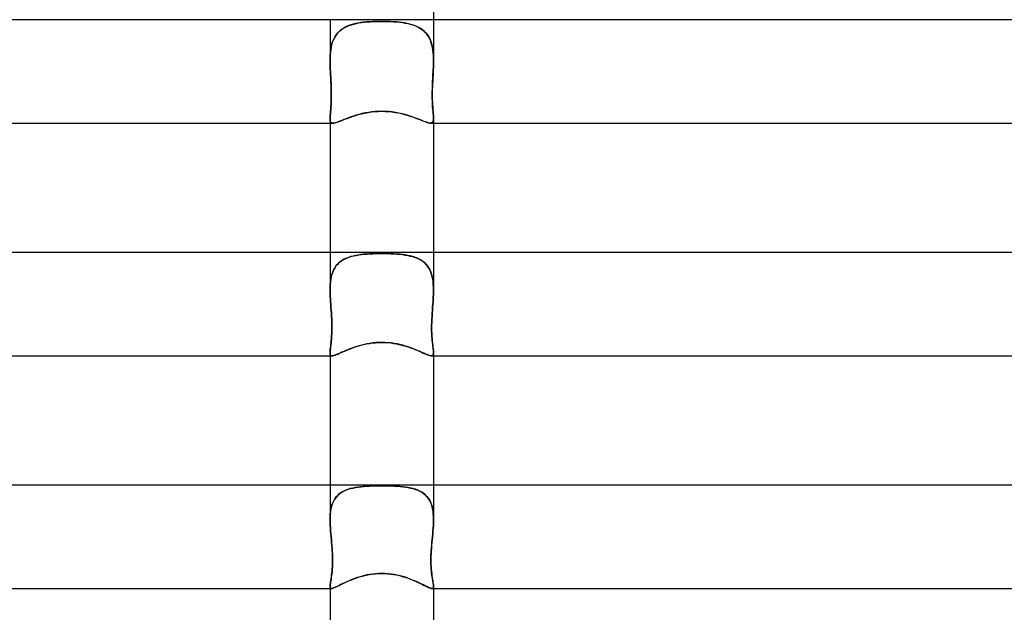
# Model space of a CAD drawing. Header units: millimetres. Extents: x -247 to 247, y -2 to 180.
# Tile 41 of 58: x -14 to 24, y 134 to 157. Entities that reach past the tile are written whole.
import ezdxf

# ---------------------------------------------------------------- set-up
doc = ezdxf.new("R2010")
doc.units = ezdxf.units.MM
doc.layers.add('HIDDEN', color=7, linetype='Continuous')
doc.layers.add('THICK', color=7, linetype='Continuous')

msp = doc.modelspace()

# ---------------------------------------------------------------- linework, layer by layer
at = {"layer": 'HIDDEN'}
for p, q in [((-2, 157), (-2, 155.409)), ((-1.079, 156.832), (-0.983, 156.854)), ((-0.907, 156.869), (-1.006, 156.849)), ((-0.983, 156.854), (-0.882, 156.873)), ((-0.806, 156.885), (-0.907, 156.869)), ((-0.882, 156.873), (-0.779, 156.889)), ((-0.701, 156.899), (-0.806, 156.885)), ((-0.779, 156.889), (-0.673, 156.902)), ((-0.592, 156.911), (-0.701, 156.899)), ((-0.673, 156.902), (-0.565, 156.913)), ((-0.48, 156.92), (-0.592, 156.911)), ((-0.565, 156.913), (-0.454, 156.921)), ((-0.364, 156.927), (-0.48, 156.92)), ((-0.454, 156.921), (-0.342, 156.928)), ((-0.246, 156.932), (-0.364, 156.927)), ((-0.342, 156.928), (-0.229, 156.932)), ((-0.124, 156.934), (-0.246, 156.932)), ((-0.229, 156.932), (-0.115, 156.934)), ((0, 156.935), (-0.124, 156.934)), ((-0.115, 156.934), (0, 156.935)), ((0.115, 156.934), (0, 156.935)), ((0, 156.935), (0.124, 156.934)), ((0.229, 156.932), (0.115, 156.934)), ((0.124, 156.934), (0.246, 156.932)), ((0.342, 156.928), (0.229, 156.932)), ((0.246, 156.932), (0.364, 156.927)), ((0.454, 156.921), (0.342, 156.928)), ((0.364, 156.927), (0.48, 156.92)), ((0.565, 156.913), (0.454, 156.921)), ((0.48, 156.92), (0.592, 156.911)), ((0.673, 156.902), (0.565, 156.913)), ((0.592, 156.911), (0.701, 156.899)), ((0.779, 156.889), (0.673, 156.902)), ((0.701, 156.899), (0.806, 156.885)), ((0.882, 156.873), (0.779, 156.889)), ((0.806, 156.885), (0.907, 156.869)), ((0.983, 156.854), (0.882, 156.873)), ((0.907, 156.869), (1.006, 156.849)), ((1.079, 156.832), (0.983, 156.854)), ((2, 157), (2, 155.409)), ((-1.755, 156.425), (-1.701, 156.491)), ((-1.702, 156.49), (-1.755, 156.425)), ((-1.643, 156.549), (-1.702, 156.49)), ((-1.701, 156.491), (-1.641, 156.552)), ((-1.58, 156.603), (-1.643, 156.549)), ((-1.641, 156.552), (-1.575, 156.607)), ((-1.511, 156.652), (-1.58, 156.603)), ((-1.575, 156.607), (-1.504, 156.656)), ((-1.438, 156.696), (-1.511, 156.652)), ((-1.504, 156.656), (-1.428, 156.701)), ((-1.36, 156.735), (-1.438, 156.696)), ((-1.428, 156.701), (-1.347, 156.74)), ((-1.277, 156.769), (-1.36, 156.735)), ((-1.347, 156.74), (-1.262, 156.775)), ((-1.191, 156.8), (-1.277, 156.769)), ((-1.262, 156.775), (-1.173, 156.805)), ((-1.1, 156.826), (-1.191, 156.8)), ((-1.173, 156.805), (-1.079, 156.832)), ((-1.006, 156.849), (-1.1, 156.826)), ((1.006, 156.849), (1.1, 156.826)), ((1.173, 156.805), (1.079, 156.832)), ((1.1, 156.826), (1.191, 156.8)), ((1.262, 156.775), (1.173, 156.805)), ((1.191, 156.8), (1.277, 156.769)), ((1.347, 156.74), (1.262, 156.775)), ((1.277, 156.769), (1.36, 156.735)), ((1.428, 156.701), (1.347, 156.74)), ((1.36, 156.735), (1.438, 156.696)), ((1.504, 156.656), (1.428, 156.701)), ((1.438, 156.696), (1.511, 156.652)), ((1.575, 156.607), (1.504, 156.656)), ((1.511, 156.652), (1.58, 156.603)), ((1.641, 156.552), (1.575, 156.607)), ((1.58, 156.603), (1.643, 156.549)), ((1.701, 156.491), (1.641, 156.552)), ((1.643, 156.549), (1.702, 156.49)), ((1.755, 156.425), (1.701, 156.491)), ((1.702, 156.49), (1.755, 156.425)), ((-1.913, 156.112), (-1.939, 156.022)), ((-1.939, 156.018), (-1.914, 156.109)), ((-1.914, 156.109), (-1.882, 156.196)), ((-1.882, 156.198), (-1.913, 156.112)), ((-1.845, 156.279), (-1.882, 156.198)), ((-1.882, 156.196), (-1.846, 156.277)), ((-1.846, 156.277), (-1.803, 156.354)), ((-1.803, 156.354), (-1.845, 156.279)), ((-1.803, 156.354), (-1.755, 156.425)), ((-1.755, 156.425), (-1.803, 156.354)), ((1.803, 156.354), (1.755, 156.425)), ((1.755, 156.425), (1.803, 156.354)), ((1.846, 156.277), (1.803, 156.354)), ((1.803, 156.354), (1.845, 156.279)), ((1.845, 156.279), (1.882, 156.198)), ((1.882, 156.196), (1.846, 156.277)), ((1.882, 156.198), (1.913, 156.112)), ((1.914, 156.109), (1.882, 156.196)), ((1.913, 156.112), (1.939, 156.022)), ((1.939, 156.018), (1.914, 156.109)), ((-1.995, 155.62), (-1.987, 155.724)), ((-1.987, 155.727), (-1.994, 155.623)), ((-1.975, 155.829), (-1.987, 155.727)), ((-1.987, 155.724), (-1.976, 155.825)), ((-1.976, 155.825), (-1.96, 155.923)), ((-1.959, 155.927), (-1.975, 155.829)), ((-1.96, 155.923), (-1.939, 156.018)), ((-1.939, 156.022), (-1.959, 155.927)), ((1.939, 156.022), (1.959, 155.927)), ((1.96, 155.923), (1.939, 156.018)), ((1.959, 155.927), (1.975, 155.829)), ((1.976, 155.825), (1.96, 155.923)), ((1.975, 155.829), (1.987, 155.727)), ((1.987, 155.724), (1.976, 155.825)), ((1.987, 155.727), (1.994, 155.623)), ((1.995, 155.62), (1.987, 155.724)), ((-1.999, 155.516), (-2, 155.408)), ((-2, 155.408), (-1.999, 155.515)), ((-2, 155.341), (-2, 155.408)), ((-2, 155.408), (-2, 155.341)), ((-1.998, 155.273), (-2, 155.341)), ((-2, 155.341), (-1.998, 155.274)), ((-1.994, 155.623), (-1.999, 155.516)), ((-1.999, 155.515), (-1.995, 155.62)), ((1.994, 155.623), (1.999, 155.516)), ((1.999, 155.515), (1.995, 155.62)), ((1.998, 155.273), (2, 155.341)), ((2, 155.341), (1.998, 155.274)), ((1.999, 155.516), (2, 155.408)), ((2, 155.408), (1.999, 155.515)), ((2, 155.341), (2, 155.408)), ((2, 155.408), (2, 155.341)), ((-1.998, 155.274), (-1.996, 155.206)), ((-1.996, 155.205), (-1.998, 155.273)), ((-1.996, 155.206), (-1.994, 155.137)), ((-1.994, 155.137), (-1.996, 155.205)), ((-1.991, 155.069), (-1.994, 155.137)), ((-1.994, 155.137), (-1.991, 155.069)), ((-1.987, 155), (-1.991, 155.069)), ((-1.991, 155.069), (-1.987, 155)), ((-1.98, 154.869), (-1.987, 155)), ((-1.987, 155), (-1.981, 154.882)), ((1.98, 154.869), (1.987, 155)), ((1.987, 155), (1.981, 154.882)), ((1.987, 155), (1.991, 155.069)), ((1.991, 155.069), (1.987, 155)), ((1.991, 155.069), (1.994, 155.137)), ((1.994, 155.137), (1.991, 155.069)), ((1.996, 155.206), (1.994, 155.137)), ((1.994, 155.137), (1.996, 155.205)), ((1.998, 155.274), (1.996, 155.206)), ((1.996, 155.205), (1.998, 155.273)), ((-1.981, 154.882), (-1.974, 154.763)), ((-1.973, 154.738), (-1.98, 154.869)), ((-1.974, 154.763), (-1.968, 154.643)), ((-1.966, 154.606), (-1.973, 154.738)), ((-1.968, 154.643), (-1.962, 154.522)), ((-1.96, 154.473), (-1.966, 154.606)), ((1.96, 154.473), (1.966, 154.606)), ((1.968, 154.643), (1.962, 154.522)), ((1.966, 154.606), (1.973, 154.738)), ((1.974, 154.763), (1.968, 154.643)), ((1.973, 154.738), (1.98, 154.869)), ((1.981, 154.882), (1.974, 154.763)), ((-1.962, 154.522), (-1.957, 154.4)), ((-1.955, 154.342), (-1.96, 154.473)), ((-1.957, 154.4), (-1.953, 154.279)), ((-1.952, 154.212), (-1.955, 154.342)), ((-1.953, 154.279), (-1.951, 154.159)), ((-1.951, 154.086), (-1.952, 154.212)), ((1.953, 154.279), (1.951, 154.159)), ((1.951, 154.086), (1.952, 154.212)), ((1.952, 154.212), (1.955, 154.342)), ((1.957, 154.4), (1.953, 154.279)), ((1.955, 154.342), (1.96, 154.473)), ((1.962, 154.522), (1.957, 154.4)), ((-1.956, 153.82), (-1.961, 153.716)), ((-1.96, 153.74), (-1.955, 153.85)), ((-1.953, 153.928), (-1.956, 153.82)), ((-1.955, 153.85), (-1.952, 153.965)), ((-1.951, 154.041), (-1.953, 153.928)), ((-1.952, 153.965), (-1.951, 154.086)), ((-1.951, 154.159), (-1.951, 154.041)), ((1.951, 154.159), (1.951, 154.041)), ((1.952, 153.965), (1.951, 154.086)), ((1.951, 154.041), (1.953, 153.928)), ((1.955, 153.85), (1.952, 153.965)), ((1.953, 153.928), (1.956, 153.82)), ((1.96, 153.74), (1.955, 153.85)), ((1.956, 153.82), (1.961, 153.716)), ((-1.982, 153.441), (-1.989, 153.363)), ((-1.988, 153.368), (-1.981, 153.449)), ((-1.975, 153.526), (-1.982, 153.441)), ((-1.981, 153.449), (-1.974, 153.538)), ((-1.968, 153.618), (-1.975, 153.526)), ((-1.974, 153.538), (-1.966, 153.635)), ((-1.961, 153.716), (-1.968, 153.618)), ((-1.966, 153.635), (-1.96, 153.74)), ((-0.531, 153.413), (-0.401, 153.432)), ((-0.401, 153.432), (-0.268, 153.446)), ((-0.268, 153.446), (-0.134, 153.455)), ((-0.134, 153.455), (0, 153.458)), ((0, 153.458), (0.13, 153.455)), ((0.13, 153.455), (0.261, 153.447)), ((0.261, 153.447), (0.39, 153.433)), ((0.39, 153.433), (0.517, 153.415)), ((1.966, 153.635), (1.96, 153.74)), ((1.961, 153.716), (1.968, 153.618)), ((1.974, 153.538), (1.966, 153.635)), ((1.968, 153.618), (1.975, 153.526)), ((1.981, 153.449), (1.974, 153.538)), ((1.975, 153.526), (1.982, 153.441)), ((1.988, 153.368), (1.981, 153.449)), ((1.982, 153.441), (1.989, 153.363)), ((-2, 153.174), (-1.998, 153.23)), ((-1.999, 153.229), (-2, 153.173)), ((-1.998, 153.12), (-2, 153.174)), ((-2, 153.173), (-1.998, 153.12)), ((-2, 153.173), (-2, 153)), ((-1.995, 153.292), (-1.999, 153.229)), ((-1.998, 153.23), (-1.994, 153.295)), ((-1.991, 153.077), (-1.998, 153.12)), ((-1.998, 153.12), (-1.991, 153.077)), ((-1.989, 153.363), (-1.995, 153.292)), ((-1.994, 153.295), (-1.988, 153.368)), ((-1.977, 153.043), (-1.991, 153.077)), ((-1.991, 153.077), (-1.978, 153.043)), ((-1.978, 153.043), (-1.957, 153.019)), ((-1.957, 153.019), (-1.977, 153.043)), ((-1.743, 153.032), (-1.678, 153.055)), ((-1.678, 153.055), (-1.605, 153.082)), ((-1.605, 153.082), (-1.524, 153.114)), ((-1.524, 153.114), (-1.435, 153.149)), ((-1.435, 153.149), (-1.34, 153.185)), ((-1.34, 153.185), (-1.239, 153.222)), ((-1.239, 153.222), (-1.133, 153.259)), ((-1.133, 153.259), (-1.02, 153.295)), ((-1.02, 153.295), (-0.904, 153.329)), ((-0.904, 153.329), (-0.783, 153.361)), ((-0.783, 153.361), (-0.659, 153.389)), ((-0.659, 153.389), (-0.531, 153.413)), ((0.517, 153.415), (0.641, 153.392)), ((0.641, 153.392), (0.761, 153.366)), ((0.761, 153.366), (0.876, 153.337)), ((0.876, 153.337), (0.987, 153.305)), ((0.987, 153.305), (1.093, 153.272)), ((1.093, 153.272), (1.194, 153.238)), ((1.194, 153.238), (1.291, 153.203)), ((1.291, 153.203), (1.382, 153.169)), ((1.382, 153.169), (1.468, 153.135)), ((1.468, 153.135), (1.549, 153.104)), ((1.549, 153.104), (1.624, 153.075)), ((1.624, 153.075), (1.691, 153.05)), ((1.691, 153.05), (1.752, 153.029)), ((1.957, 153.019), (1.977, 153.043)), ((1.978, 153.043), (1.957, 153.019)), ((1.977, 153.043), (1.991, 153.077)), ((1.991, 153.077), (1.978, 153.043)), ((1.994, 153.295), (1.988, 153.368)), ((1.989, 153.363), (1.995, 153.292)), ((1.991, 153.077), (1.998, 153.12)), ((1.998, 153.12), (1.991, 153.077)), ((1.998, 153.23), (1.994, 153.295)), ((1.995, 153.292), (1.999, 153.229)), ((2, 153.174), (1.998, 153.23)), ((1.998, 153.12), (2, 153.174)), ((2, 153.173), (1.998, 153.12)), ((1.999, 153.229), (2, 153.173)), ((2, 153.173), (2, 153)), ((-1.929, 153.005), (-1.957, 153.019)), ((-1.957, 153.019), (-1.929, 153.005)), ((-1.892, 153), (-1.929, 153.005)), ((-1.929, 153.005), (-1.893, 153)), ((-1.893, 153), (-1.851, 153.004)), ((-1.851, 153.004), (-1.801, 153.015)), ((-1.801, 153.015), (-1.743, 153.032)), ((1.752, 153.029), (1.806, 153.013)), ((1.806, 153.013), (1.852, 153.003)), ((1.852, 153.003), (1.892, 153)), ((1.892, 153), (1.929, 153.005)), ((1.929, 153.005), (1.893, 153)), ((1.929, 153.005), (1.957, 153.019)), ((1.957, 153.019), (1.929, 153.005)), ((-2, 148), (-2, 146.543)), ((-1.449, 147.737), (-1.524, 147.694)), ((-1.521, 147.695), (-1.445, 147.739)), ((-1.368, 147.775), (-1.449, 147.737)), ((-1.445, 147.739), (-1.363, 147.777)), ((-1.284, 147.808), (-1.368, 147.775)), ((-1.363, 147.777), (-1.277, 147.81)), ((-1.195, 147.836), (-1.284, 147.808)), ((-1.277, 147.81), (-1.187, 147.839)), ((-1.103, 147.861), (-1.195, 147.836)), ((-1.187, 147.839), (-1.092, 147.863)), ((-1.008, 147.882), (-1.103, 147.861)), ((-1.092, 147.863), (-0.994, 147.884)), ((-0.909, 147.899), (-1.008, 147.882)), ((-0.994, 147.884), (-0.893, 147.902)), ((-0.807, 147.914), (-0.909, 147.899)), ((-0.893, 147.902), (-0.788, 147.916)), ((-0.702, 147.926), (-0.807, 147.914)), ((-0.788, 147.916), (-0.681, 147.928)), ((-0.594, 147.936), (-0.702, 147.926)), ((-0.681, 147.928), (-0.571, 147.937)), ((-0.481, 147.944), (-0.594, 147.936)), ((-0.571, 147.937), (-0.459, 147.945)), ((-0.366, 147.95), (-0.481, 147.944)), ((-0.459, 147.945), (-0.346, 147.95)), ((-0.247, 147.954), (-0.366, 147.95)), ((-0.346, 147.95), (-0.232, 147.954)), ((-0.125, 147.956), (-0.247, 147.954)), ((-0.232, 147.954), (-0.116, 147.956)), ((0, 147.957), (-0.125, 147.956)), ((-0.116, 147.956), (0, 147.957)), ((0.116, 147.956), (0, 147.957)), ((0, 147.957), (0.125, 147.956)), ((0.232, 147.954), (0.116, 147.956)), ((0.125, 147.956), (0.247, 147.954)), ((0.346, 147.95), (0.232, 147.954)), ((0.247, 147.954), (0.366, 147.95)), ((0.459, 147.945), (0.346, 147.95)), ((0.366, 147.95), (0.481, 147.944)), ((0.571, 147.937), (0.459, 147.945)), ((0.481, 147.944), (0.594, 147.936)), ((0.681, 147.928), (0.571, 147.937)), ((0.594, 147.936), (0.702, 147.926)), ((0.788, 147.916), (0.681, 147.928)), ((0.702, 147.926), (0.807, 147.914)), ((0.893, 147.902), (0.788, 147.916)), ((0.807, 147.914), (0.909, 147.899)), ((0.994, 147.884), (0.893, 147.902)), ((0.909, 147.899), (1.008, 147.882)), ((1.092, 147.863), (0.994, 147.884)), ((1.008, 147.882), (1.103, 147.861)), ((1.187, 147.839), (1.092, 147.863)), ((1.103, 147.861), (1.195, 147.836)), ((1.277, 147.81), (1.187, 147.839)), ((1.195, 147.836), (1.284, 147.808)), ((1.363, 147.777), (1.277, 147.81)), ((1.284, 147.808), (1.368, 147.775)), ((1.445, 147.739), (1.363, 147.777)), ((1.368, 147.775), (1.449, 147.737)), ((1.521, 147.695), (1.445, 147.739)), ((1.449, 147.737), (1.524, 147.694)), ((2, 148), (2, 146.543)), ((-1.862, 147.319), (-1.82, 147.396)), ((-1.82, 147.397), (-1.861, 147.32)), ((-1.772, 147.468), (-1.82, 147.397)), ((-1.82, 147.396), (-1.772, 147.467)), ((-1.772, 147.467), (-1.719, 147.533)), ((-1.718, 147.533), (-1.772, 147.468)), ((-1.719, 147.533), (-1.659, 147.592)), ((-1.659, 147.593), (-1.718, 147.533)), ((-1.659, 147.592), (-1.593, 147.647)), ((-1.594, 147.646), (-1.659, 147.593)), ((-1.524, 147.694), (-1.594, 147.646)), ((-1.593, 147.647), (-1.521, 147.695)), ((1.593, 147.647), (1.521, 147.695)), ((1.524, 147.694), (1.594, 147.646)), ((1.659, 147.592), (1.593, 147.647)), ((1.594, 147.646), (1.659, 147.593)), ((1.659, 147.593), (1.718, 147.533)), ((1.719, 147.533), (1.659, 147.592)), ((1.718, 147.533), (1.772, 147.468)), ((1.772, 147.467), (1.719, 147.533)), ((1.772, 147.468), (1.82, 147.397)), ((1.82, 147.396), (1.772, 147.467)), ((1.82, 147.397), (1.861, 147.32)), ((1.862, 147.319), (1.82, 147.396)), ((-1.97, 146.962), (-1.984, 146.862)), ((-1.984, 146.86), (-1.971, 146.96)), ((-1.971, 146.96), (-1.952, 147.057)), ((-1.951, 147.059), (-1.97, 146.962)), ((-1.952, 147.057), (-1.928, 147.149)), ((-1.927, 147.151), (-1.951, 147.059)), ((-1.928, 147.149), (-1.898, 147.236)), ((-1.897, 147.239), (-1.927, 147.151)), ((-1.898, 147.236), (-1.862, 147.319)), ((-1.861, 147.32), (-1.897, 147.239)), ((1.861, 147.32), (1.897, 147.239)), ((1.898, 147.236), (1.862, 147.319)), ((1.897, 147.239), (1.927, 147.151)), ((1.928, 147.149), (1.898, 147.236)), ((1.927, 147.151), (1.951, 147.059)), ((1.952, 147.057), (1.928, 147.149)), ((1.951, 147.059), (1.97, 146.962)), ((1.971, 146.96), (1.952, 147.057)), ((1.97, 146.962), (1.984, 146.862)), ((1.984, 146.86), (1.971, 146.96)), ((-1.998, 146.652), (-2, 146.543)), ((-2, 146.543), (-1.998, 146.651)), ((-1.993, 146.758), (-1.998, 146.652)), ((-1.998, 146.651), (-1.993, 146.757)), ((-1.984, 146.862), (-1.993, 146.758)), ((-1.993, 146.757), (-1.984, 146.86)), ((1.984, 146.862), (1.993, 146.758)), ((1.993, 146.757), (1.984, 146.86)), ((1.993, 146.758), (1.998, 146.652)), ((1.998, 146.651), (1.993, 146.757)), ((1.998, 146.652), (2, 146.543)), ((2, 146.543), (1.998, 146.651)), ((-1.999, 146.455), (-2, 146.543)), ((-2, 146.543), (-1.999, 146.454)), ((-1.997, 146.366), (-1.999, 146.455)), ((-1.999, 146.454), (-1.997, 146.365)), ((-1.993, 146.276), (-1.997, 146.366)), ((-1.997, 146.365), (-1.993, 146.275)), ((-1.988, 146.185), (-1.993, 146.276)), ((-1.993, 146.275), (-1.988, 146.184)), ((1.988, 146.185), (1.993, 146.276)), ((1.993, 146.275), (1.988, 146.184)), ((1.993, 146.276), (1.997, 146.366)), ((1.997, 146.365), (1.993, 146.275)), ((1.997, 146.366), (1.999, 146.455)), ((1.999, 146.454), (1.997, 146.365)), ((1.999, 146.455), (2, 146.543)), ((2, 146.543), (1.999, 146.454)), ((-1.982, 146.093), (-1.988, 146.185)), ((-1.988, 146.184), (-1.982, 146.092)), ((-1.975, 146), (-1.982, 146.093)), ((-1.982, 146.092), (-1.975, 146)), ((-1.966, 145.88), (-1.975, 146)), ((-1.975, 146), (-1.967, 145.885)), ((-1.967, 145.885), (-1.958, 145.769)), ((-1.957, 145.759), (-1.966, 145.88)), ((1.957, 145.759), (1.966, 145.88)), ((1.967, 145.885), (1.958, 145.769)), ((1.966, 145.88), (1.975, 146)), ((1.975, 146), (1.967, 145.885)), ((1.975, 146), (1.982, 146.093)), ((1.982, 146.092), (1.975, 146)), ((1.982, 146.093), (1.988, 146.185)), ((1.988, 146.184), (1.982, 146.092)), ((-1.958, 145.769), (-1.95, 145.652)), ((-1.949, 145.639), (-1.957, 145.759)), ((-1.95, 145.652), (-1.942, 145.535)), ((-1.942, 145.52), (-1.949, 145.639)), ((-1.942, 145.535), (-1.936, 145.417)), ((-1.936, 145.403), (-1.942, 145.52)), ((1.942, 145.535), (1.936, 145.417)), ((1.936, 145.403), (1.942, 145.52)), ((1.95, 145.652), (1.942, 145.535)), ((1.942, 145.52), (1.949, 145.639)), ((1.949, 145.639), (1.957, 145.759)), ((1.958, 145.769), (1.95, 145.652)), ((-1.936, 145.417), (-1.931, 145.3)), ((-1.931, 145.288), (-1.936, 145.403)), ((-1.931, 145.3), (-1.928, 145.184)), ((-1.928, 145.176), (-1.931, 145.288)), ((-1.928, 145.071), (-1.929, 144.962)), ((-1.929, 144.96), (-1.928, 145.066)), ((-1.928, 145.184), (-1.928, 145.071)), ((-1.928, 145.066), (-1.928, 145.176)), ((1.931, 145.3), (1.928, 145.184)), ((1.928, 145.176), (1.931, 145.288)), ((1.928, 145.184), (1.928, 145.071)), ((1.928, 145.066), (1.928, 145.176)), ((1.928, 145.071), (1.929, 144.962)), ((1.929, 144.96), (1.928, 145.066)), ((1.936, 145.417), (1.931, 145.3)), ((1.931, 145.288), (1.936, 145.403)), ((-1.951, 144.591), (-1.944, 144.675)), ((-1.938, 144.758), (-1.945, 144.662)), ((-1.944, 144.675), (-1.938, 144.764)), ((-1.938, 144.764), (-1.933, 144.859)), ((-1.933, 144.858), (-1.938, 144.758)), ((-1.929, 144.962), (-1.933, 144.858)), ((-1.933, 144.859), (-1.929, 144.96)), ((1.929, 144.962), (1.933, 144.858)), ((1.933, 144.859), (1.929, 144.96)), ((1.938, 144.764), (1.933, 144.859)), ((1.933, 144.858), (1.938, 144.758)), ((1.944, 144.675), (1.938, 144.764)), ((1.938, 144.758), (1.945, 144.662)), ((1.951, 144.591), (1.944, 144.675)), ((-1.99, 144.258), (-1.983, 144.314)), ((-1.98, 144.339), (-1.988, 144.275)), ((-1.983, 144.314), (-1.976, 144.376)), ((-1.971, 144.41), (-1.98, 144.339)), ((-1.976, 144.376), (-1.968, 144.442)), ((-1.962, 144.488), (-1.971, 144.41)), ((-1.968, 144.442), (-1.959, 144.514)), ((-1.953, 144.572), (-1.962, 144.488)), ((-1.959, 144.514), (-1.951, 144.591)), ((-1.945, 144.662), (-1.953, 144.572)), ((-1.222, 144.272), (-1.125, 144.308)), ((-1.125, 144.308), (-1.025, 144.343)), ((-1.025, 144.343), (-0.921, 144.376)), ((-0.921, 144.376), (-0.814, 144.407)), ((-0.814, 144.407), (-0.703, 144.435)), ((-0.703, 144.435), (-0.59, 144.46)), ((-0.59, 144.46), (-0.475, 144.481)), ((-0.475, 144.481), (-0.358, 144.497)), ((-0.358, 144.497), (-0.24, 144.509)), ((-0.24, 144.509), (-0.12, 144.517)), ((-0.12, 144.517), (0, 144.519)), ((0, 144.519), (0.118, 144.517)), ((0.118, 144.517), (0.235, 144.51)), ((0.235, 144.51), (0.349, 144.498)), ((0.349, 144.498), (0.46, 144.483)), ((0.46, 144.483), (0.569, 144.464)), ((0.569, 144.464), (0.673, 144.442)), ((0.673, 144.442), (0.775, 144.417)), ((0.775, 144.417), (0.873, 144.391)), ((0.873, 144.391), (0.968, 144.362)), ((0.968, 144.362), (1.06, 144.331)), ((1.06, 144.331), (1.149, 144.3)), ((1.149, 144.3), (1.234, 144.267)), ((1.945, 144.662), (1.953, 144.572)), ((1.959, 144.514), (1.951, 144.591)), ((1.953, 144.572), (1.962, 144.488)), ((1.968, 144.442), (1.959, 144.514)), ((1.962, 144.488), (1.971, 144.41)), ((1.976, 144.376), (1.968, 144.442)), ((1.971, 144.41), (1.98, 144.339)), ((1.983, 144.314), (1.976, 144.376)), ((1.98, 144.339), (1.988, 144.275)), ((1.99, 144.258), (1.983, 144.314)), ((-1.998, 144.166), (-2, 144.122)), ((-2, 144.122), (-1.999, 144.162)), ((-1.998, 144.085), (-2, 144.122)), ((-2, 144.122), (-1.998, 144.084)), ((-2, 144.122), (-2, 144)), ((-1.999, 144.162), (-1.995, 144.207)), ((-1.994, 144.217), (-1.998, 144.166)), ((-1.993, 144.054), (-1.998, 144.085)), ((-1.998, 144.084), (-1.993, 144.054)), ((-1.995, 144.207), (-1.99, 144.258)), ((-1.988, 144.275), (-1.994, 144.217)), ((-1.983, 144.03), (-1.993, 144.054)), ((-1.993, 144.054), (-1.983, 144.03)), ((-1.968, 144.013), (-1.983, 144.03)), ((-1.983, 144.03), (-1.968, 144.013)), ((-1.948, 144.003), (-1.968, 144.013)), ((-1.968, 144.013), (-1.947, 144.003)), ((-1.922, 144), (-1.948, 144.003)), ((-1.947, 144.003), (-1.921, 144)), ((-1.921, 144), (-1.888, 144.003)), ((-1.888, 144.003), (-1.849, 144.012)), ((-1.849, 144.012), (-1.804, 144.027)), ((-1.804, 144.027), (-1.753, 144.047)), ((-1.753, 144.047), (-1.695, 144.071)), ((-1.695, 144.071), (-1.63, 144.099)), ((-1.63, 144.099), (-1.559, 144.131)), ((-1.559, 144.131), (-1.482, 144.164)), ((-1.482, 144.164), (-1.401, 144.2)), ((-1.401, 144.2), (-1.314, 144.236)), ((-1.314, 144.236), (-1.222, 144.272)), ((1.234, 144.267), (1.317, 144.234)), ((1.317, 144.234), (1.395, 144.202)), ((1.395, 144.202), (1.47, 144.17)), ((1.47, 144.17), (1.54, 144.139)), ((1.54, 144.139), (1.606, 144.11)), ((1.606, 144.11), (1.666, 144.083)), ((1.666, 144.083), (1.722, 144.06)), ((1.722, 144.06), (1.773, 144.039)), ((1.773, 144.039), (1.818, 144.022)), ((1.818, 144.022), (1.858, 144.01)), ((1.858, 144.01), (1.892, 144.003)), ((1.892, 144.003), (1.922, 144)), ((1.947, 144.003), (1.921, 144)), ((1.922, 144), (1.948, 144.003)), ((1.968, 144.013), (1.947, 144.003)), ((1.948, 144.003), (1.968, 144.013)), ((1.968, 144.013), (1.983, 144.03)), ((1.983, 144.03), (1.968, 144.013)), ((1.983, 144.03), (1.993, 144.054)), ((1.993, 144.054), (1.983, 144.03)), ((1.988, 144.275), (1.994, 144.217)), ((1.995, 144.207), (1.99, 144.258)), ((1.993, 144.054), (1.998, 144.085)), ((1.998, 144.084), (1.993, 144.054)), ((1.994, 144.217), (1.998, 144.166)), ((1.999, 144.162), (1.995, 144.207)), ((1.998, 144.166), (2, 144.122)), ((1.998, 144.085), (2, 144.122)), ((2, 144.122), (1.998, 144.084)), ((2, 144.122), (1.999, 144.162)), ((2, 144.121), (2, 144)), ((-2, 139), (-2, 137.666)), ((-0.606, 138.956), (-0.716, 138.948)), ((-0.699, 138.949), (-0.586, 138.958)), ((-0.492, 138.963), (-0.606, 138.956)), ((-0.586, 138.958), (-0.472, 138.964)), ((-0.374, 138.968), (-0.492, 138.963)), ((-0.472, 138.964), (-0.355, 138.969)), ((-0.253, 138.972), (-0.374, 138.968)), ((-0.355, 138.969), (-0.238, 138.972)), ((-0.128, 138.974), (-0.253, 138.972)), ((-0.238, 138.972), (-0.119, 138.974)), ((0, 138.974), (-0.128, 138.974)), ((-0.119, 138.974), (0, 138.974)), ((0.119, 138.974), (0, 138.974)), ((0, 138.974), (0.128, 138.974)), ((0.238, 138.972), (0.119, 138.974)), ((0.128, 138.974), (0.253, 138.972)), ((0.355, 138.969), (0.238, 138.972)), ((0.253, 138.972), (0.374, 138.968)), ((0.472, 138.964), (0.355, 138.969)), ((0.374, 138.968), (0.492, 138.963)), ((0.586, 138.958), (0.472, 138.964)), ((0.492, 138.963), (0.606, 138.956)), ((0.699, 138.949), (0.586, 138.958)), ((0.606, 138.956), (0.716, 138.948)), ((2, 139), (2, 137.666)), ((-1.745, 138.562), (-1.686, 138.622)), ((-1.682, 138.626), (-1.741, 138.566)), ((-1.686, 138.622), (-1.621, 138.676)), ((-1.617, 138.679), (-1.682, 138.626)), ((-1.621, 138.676), (-1.55, 138.725)), ((-1.547, 138.727), (-1.617, 138.679)), ((-1.55, 138.725), (-1.473, 138.768)), ((-1.472, 138.769), (-1.547, 138.727)), ((-1.473, 138.768), (-1.391, 138.805)), ((-1.391, 138.805), (-1.472, 138.769)), ((-1.391, 138.805), (-1.305, 138.838)), ((-1.306, 138.837), (-1.391, 138.805)), ((-1.216, 138.865), (-1.306, 138.837)), ((-1.305, 138.838), (-1.213, 138.866)), ((-1.123, 138.888), (-1.216, 138.865)), ((-1.213, 138.866), (-1.118, 138.889)), ((-1.026, 138.908), (-1.123, 138.888)), ((-1.118, 138.889), (-1.018, 138.909)), ((-0.926, 138.924), (-1.026, 138.908)), ((-1.018, 138.909), (-0.915, 138.925)), ((-0.822, 138.937), (-0.926, 138.924)), ((-0.915, 138.925), (-0.808, 138.939)), ((-0.716, 138.948), (-0.822, 138.937)), ((-0.808, 138.939), (-0.699, 138.949)), ((0.808, 138.939), (0.699, 138.949)), ((0.716, 138.948), (0.822, 138.937)), ((0.915, 138.925), (0.808, 138.939)), ((0.822, 138.937), (0.926, 138.924)), ((1.018, 138.909), (0.915, 138.925)), ((0.926, 138.924), (1.026, 138.908)), ((1.118, 138.889), (1.018, 138.909)), ((1.026, 138.908), (1.123, 138.888)), ((1.213, 138.866), (1.118, 138.889)), ((1.123, 138.888), (1.216, 138.865)), ((1.305, 138.838), (1.213, 138.866)), ((1.216, 138.865), (1.306, 138.837)), ((1.391, 138.805), (1.305, 138.838)), ((1.306, 138.837), (1.391, 138.805)), ((1.473, 138.768), (1.391, 138.805)), ((1.391, 138.805), (1.472, 138.769)), ((1.472, 138.769), (1.547, 138.727)), ((1.55, 138.725), (1.473, 138.768)), ((1.547, 138.727), (1.617, 138.679)), ((1.621, 138.676), (1.55, 138.725)), ((1.617, 138.679), (1.682, 138.626)), ((1.686, 138.622), (1.621, 138.676)), ((1.682, 138.626), (1.741, 138.566)), ((1.745, 138.562), (1.686, 138.622)), ((-1.945, 138.173), (-1.917, 138.262)), ((-1.915, 138.268), (-1.943, 138.178)), ((-1.917, 138.262), (-1.884, 138.345)), ((-1.881, 138.351), (-1.915, 138.268)), ((-1.884, 138.345), (-1.844, 138.424)), ((-1.841, 138.429), (-1.881, 138.351)), ((-1.844, 138.424), (-1.797, 138.496)), ((-1.794, 138.5), (-1.841, 138.429)), ((-1.797, 138.496), (-1.745, 138.562)), ((-1.741, 138.566), (-1.794, 138.5)), ((1.741, 138.566), (1.794, 138.5)), ((1.797, 138.496), (1.745, 138.562)), ((1.794, 138.5), (1.841, 138.429)), ((1.844, 138.424), (1.797, 138.496)), ((1.841, 138.429), (1.881, 138.351)), ((1.884, 138.345), (1.844, 138.424)), ((1.881, 138.351), (1.915, 138.268)), ((1.917, 138.262), (1.884, 138.345)), ((1.915, 138.268), (1.943, 138.178)), ((1.945, 138.173), (1.917, 138.262)), ((-1.992, 137.882), (-1.998, 137.776)), ((-1.998, 137.774), (-1.992, 137.879)), ((-1.981, 137.985), (-1.992, 137.882)), ((-1.992, 137.879), (-1.982, 137.98)), ((-1.982, 137.98), (-1.966, 138.079)), ((-1.965, 138.084), (-1.981, 137.985)), ((-1.966, 138.079), (-1.945, 138.173)), ((-1.943, 138.178), (-1.965, 138.084)), ((1.943, 138.178), (1.965, 138.084)), ((1.966, 138.079), (1.945, 138.173)), ((1.965, 138.084), (1.981, 137.985)), ((1.982, 137.98), (1.966, 138.079)), ((1.981, 137.985), (1.992, 137.882)), ((1.992, 137.879), (1.982, 137.98)), ((1.992, 137.882), (1.998, 137.776)), ((1.998, 137.774), (1.992, 137.879)), ((-1.998, 137.776), (-2, 137.666)), ((-2, 137.666), (-1.998, 137.774)), ((-1.998, 137.558), (-2, 137.666)), ((-2, 137.666), (-1.998, 137.559)), ((-1.998, 137.559), (-1.994, 137.45)), ((-1.994, 137.448), (-1.998, 137.558)), ((-1.994, 137.45), (-1.987, 137.34)), ((-1.987, 137.338), (-1.994, 137.448)), ((1.994, 137.45), (1.987, 137.34)), ((1.987, 137.338), (1.994, 137.448)), ((1.998, 137.559), (1.994, 137.45)), ((1.994, 137.448), (1.998, 137.558)), ((1.998, 137.776), (2, 137.666)), ((2, 137.666), (1.998, 137.774)), ((1.998, 137.558), (2, 137.666)), ((2, 137.666), (1.998, 137.559)), ((-1.987, 137.34), (-1.979, 137.228)), ((-1.979, 137.226), (-1.987, 137.338)), ((-1.979, 137.228), (-1.969, 137.115)), ((-1.969, 137.113), (-1.979, 137.226)), ((-1.969, 137.115), (-1.959, 137)), ((-1.959, 137), (-1.969, 137.113)), ((1.969, 137.115), (1.959, 137)), ((1.959, 137), (1.969, 137.113)), ((1.979, 137.228), (1.969, 137.115)), ((1.969, 137.113), (1.979, 137.226)), ((1.987, 137.34), (1.979, 137.228)), ((1.979, 137.226), (1.987, 137.338)), ((-1.949, 136.896), (-1.959, 137)), ((-1.959, 137), (-1.948, 136.891)), ((-1.939, 136.79), (-1.949, 136.896)), ((-1.948, 136.891), (-1.938, 136.782)), ((-1.93, 136.684), (-1.939, 136.79)), ((-1.938, 136.782), (-1.929, 136.672)), ((-1.921, 136.577), (-1.93, 136.684)), ((1.921, 136.577), (1.93, 136.684)), ((1.938, 136.782), (1.929, 136.672)), ((1.93, 136.684), (1.939, 136.79)), ((1.948, 136.891), (1.938, 136.782)), ((1.939, 136.79), (1.949, 136.896)), ((1.959, 137), (1.948, 136.891)), ((1.949, 136.896), (1.959, 137)), ((-1.929, 136.672), (-1.92, 136.561)), ((-1.914, 136.47), (-1.921, 136.577)), ((-1.92, 136.561), (-1.912, 136.451)), ((-1.907, 136.363), (-1.914, 136.47)), ((-1.912, 136.451), (-1.906, 136.342)), ((-1.903, 136.256), (-1.907, 136.363)), ((-1.906, 136.342), (-1.903, 136.235)), ((1.903, 136.256), (1.907, 136.363)), ((1.906, 136.342), (1.903, 136.235)), ((1.912, 136.451), (1.906, 136.342)), ((1.907, 136.363), (1.914, 136.47)), ((1.92, 136.561), (1.912, 136.451)), ((1.914, 136.47), (1.921, 136.577)), ((1.929, 136.672), (1.92, 136.561)), ((-1.907, 135.856), (-1.903, 135.951)), ((-1.903, 135.931), (-1.907, 135.836)), ((-1.901, 136.151), (-1.903, 136.256)), ((-1.903, 136.235), (-1.901, 136.131)), ((-1.903, 135.951), (-1.901, 136.05)), ((-1.901, 136.029), (-1.903, 135.931)), ((-1.901, 136.05), (-1.901, 136.151)), ((-1.901, 136.131), (-1.901, 136.029)), ((1.901, 136.151), (1.903, 136.256)), ((1.903, 136.235), (1.901, 136.131)), ((1.901, 136.05), (1.901, 136.151)), ((1.901, 136.131), (1.901, 136.029)), ((1.903, 135.951), (1.901, 136.05)), ((1.901, 136.029), (1.903, 135.931)), ((1.907, 135.856), (1.903, 135.951)), ((1.903, 135.931), (1.907, 135.836)), ((-1.931, 135.575), (-1.941, 135.499)), ((-1.938, 135.517), (-1.928, 135.595)), ((-1.922, 135.657), (-1.931, 135.575)), ((-1.928, 135.595), (-1.92, 135.678)), ((-1.914, 135.744), (-1.922, 135.657)), ((-1.92, 135.678), (-1.912, 135.765)), ((-1.907, 135.836), (-1.914, 135.744)), ((-1.912, 135.765), (-1.907, 135.856)), ((-0.595, 135.52), (-0.482, 135.542)), ((-0.482, 135.542), (-0.366, 135.56)), ((-0.366, 135.56), (-0.246, 135.574)), ((-0.246, 135.574), (-0.123, 135.582)), ((-0.123, 135.582), (0, 135.585)), ((0, 135.585), (0.115, 135.582)), ((0.115, 135.582), (0.23, 135.575)), ((0.23, 135.575), (0.345, 135.563)), ((0.345, 135.563), (0.458, 135.546)), ((0.458, 135.546), (0.57, 135.525)), ((1.912, 135.765), (1.907, 135.856)), ((1.907, 135.836), (1.914, 135.744)), ((1.92, 135.678), (1.912, 135.765)), ((1.914, 135.744), (1.922, 135.657)), ((1.928, 135.595), (1.92, 135.678)), ((1.922, 135.657), (1.931, 135.575)), ((1.938, 135.517), (1.928, 135.595)), ((1.931, 135.575), (1.941, 135.499)), ((-1.994, 135.154), (-1.999, 135.115)), ((-1.998, 135.116), (-1.994, 135.156)), ((-1.994, 135.156), (-1.987, 135.203)), ((-1.988, 135.198), (-1.994, 135.154)), ((-1.98, 135.247), (-1.988, 135.198)), ((-1.987, 135.203), (-1.979, 135.255)), ((-1.971, 135.302), (-1.98, 135.247)), ((-1.979, 135.255), (-1.97, 135.313)), ((-1.961, 135.362), (-1.971, 135.302)), ((-1.97, 135.313), (-1.959, 135.376)), ((-1.951, 135.428), (-1.961, 135.362)), ((-1.959, 135.376), (-1.949, 135.444)), ((-1.941, 135.499), (-1.951, 135.428)), ((-1.949, 135.444), (-1.938, 135.517)), ((-1.651, 135.119), (-1.587, 135.151)), ((-1.587, 135.151), (-1.518, 135.185)), ((-1.518, 135.185), (-1.444, 135.221)), ((-1.444, 135.221), (-1.364, 135.258)), ((-1.364, 135.258), (-1.281, 135.295)), ((-1.281, 135.295), (-1.194, 135.331)), ((-1.194, 135.331), (-1.103, 135.367)), ((-1.103, 135.367), (-1.009, 135.402)), ((-1.009, 135.402), (-0.911, 135.435)), ((-0.911, 135.435), (-0.81, 135.466)), ((-0.81, 135.466), (-0.705, 135.495)), ((-0.705, 135.495), (-0.595, 135.52)), ((0.57, 135.525), (0.68, 135.501)), ((0.68, 135.501), (0.787, 135.473)), ((0.787, 135.473), (0.89, 135.442)), ((0.89, 135.442), (0.99, 135.409)), ((0.99, 135.409), (1.086, 135.374)), ((1.086, 135.374), (1.179, 135.338)), ((1.179, 135.338), (1.267, 135.301)), ((1.267, 135.301), (1.351, 135.264)), ((1.351, 135.264), (1.431, 135.227)), ((1.431, 135.227), (1.506, 135.191)), ((1.506, 135.191), (1.577, 135.156)), ((1.577, 135.156), (1.643, 135.124)), ((1.949, 135.444), (1.938, 135.517)), ((1.941, 135.499), (1.951, 135.428)), ((1.959, 135.376), (1.949, 135.444)), ((1.951, 135.428), (1.961, 135.362)), ((1.97, 135.313), (1.959, 135.376)), ((1.961, 135.362), (1.971, 135.302)), ((1.979, 135.255), (1.97, 135.313)), ((1.971, 135.302), (1.98, 135.247)), ((1.987, 135.203), (1.979, 135.255)), ((1.98, 135.247), (1.988, 135.198)), ((1.994, 135.156), (1.987, 135.203)), ((1.988, 135.198), (1.994, 135.154)), ((1.998, 135.116), (1.994, 135.156)), ((1.994, 135.154), (1.999, 135.115)), ((-2, 135.081), (-1.998, 135.116)), ((-1.999, 135.115), (-2, 135.082)), ((-2, 135.082), (-1.999, 135.057)), ((-1.999, 135.057), (-2, 135.081)), ((-2, 135.081), (-2, 135)), ((-1.995, 135.036), (-1.999, 135.057)), ((-1.999, 135.057), (-1.995, 135.036)), ((-1.988, 135.02), (-1.995, 135.036)), ((-1.995, 135.036), (-1.988, 135.021)), ((-1.988, 135.021), (-1.978, 135.009)), ((-1.977, 135.009), (-1.988, 135.02)), ((-1.978, 135.009), (-1.964, 135.002)), ((-1.964, 135.002), (-1.977, 135.009)), ((-1.946, 135), (-1.964, 135.002)), ((-1.964, 135.002), (-1.946, 135)), ((-1.946, 135), (-1.921, 135.003)), ((-1.921, 135.003), (-1.89, 135.011)), ((-1.89, 135.011), (-1.854, 135.024)), ((-1.854, 135.024), (-1.812, 135.041)), ((-1.812, 135.041), (-1.764, 135.064)), ((-1.764, 135.064), (-1.711, 135.09)), ((-1.711, 135.09), (-1.651, 135.119)), ((1.643, 135.124), (1.704, 135.093)), ((1.704, 135.093), (1.758, 135.066)), ((1.758, 135.066), (1.807, 135.043)), ((1.807, 135.043), (1.851, 135.025)), ((1.851, 135.025), (1.888, 135.011)), ((1.888, 135.011), (1.92, 135.003)), ((1.92, 135.003), (1.946, 135)), ((1.946, 135), (1.964, 135.002)), ((1.964, 135.002), (1.946, 135)), ((1.964, 135.002), (1.977, 135.009)), ((1.978, 135.009), (1.964, 135.002)), ((1.977, 135.009), (1.988, 135.02)), ((1.988, 135.021), (1.978, 135.009)), ((1.988, 135.02), (1.995, 135.036)), ((1.995, 135.036), (1.988, 135.021)), ((1.995, 135.036), (1.999, 135.057)), ((1.999, 135.057), (1.995, 135.036)), ((2, 135.081), (1.998, 135.116)), ((1.999, 135.115), (2, 135.082)), ((2, 135.082), (1.999, 135.057)), ((1.999, 135.057), (2, 135.081)), ((2, 135.081), (2, 135))]:
    msp.add_line(p, q, dxfattribs=at)
at = {"layer": 'THICK'}
for p, q in [((2, 162), (2, 157)), ((0, 157), (-160.5, 157)), ((160.5, 157), (0, 157)), ((-0.39, 153.433), (-0.517, 153.415)), ((-0.261, 153.447), (-0.39, 153.433)), ((-0.13, 153.455), (-0.261, 153.447)), ((0, 153.458), (-0.13, 153.455)), ((0.134, 153.455), (0, 153.458)), ((0.268, 153.446), (0.134, 153.455)), ((0.401, 153.432), (0.268, 153.446)), ((0.531, 153.413), (0.401, 153.432)), ((-1.691, 153.05), (-1.752, 153.029)), ((-1.624, 153.075), (-1.691, 153.05)), ((-1.549, 153.104), (-1.624, 153.075)), ((-1.468, 153.135), (-1.549, 153.104)), ((-1.382, 153.169), (-1.468, 153.135)), ((-1.291, 153.203), (-1.382, 153.169)), ((-1.194, 153.238), (-1.291, 153.203)), ((-1.093, 153.272), (-1.194, 153.238)), ((-0.987, 153.305), (-1.093, 153.272)), ((-0.876, 153.337), (-0.987, 153.305)), ((-0.761, 153.366), (-0.876, 153.337)), ((-0.641, 153.392), (-0.761, 153.366)), ((-0.517, 153.415), (-0.641, 153.392)), ((0.659, 153.389), (0.531, 153.413)), ((0.783, 153.361), (0.659, 153.389)), ((0.904, 153.329), (0.783, 153.361)), ((1.02, 153.295), (0.904, 153.329)), ((1.133, 153.259), (1.02, 153.295)), ((1.239, 153.222), (1.133, 153.259)), ((1.34, 153.185), (1.239, 153.222)), ((1.435, 153.149), (1.34, 153.185)), ((1.524, 153.114), (1.435, 153.149)), ((1.605, 153.082), (1.524, 153.114)), ((1.678, 153.055), (1.605, 153.082)), ((1.743, 153.032), (1.678, 153.055)), ((-138.041, 153), (-1.892, 153)), ((-2, 153), (-2, 148)), ((-1.852, 153.003), (-1.892, 153)), ((-1.806, 153.013), (-1.852, 153.003)), ((-1.752, 153.029), (-1.806, 153.013)), ((1.801, 153.015), (1.743, 153.032)), ((1.851, 153.004), (1.801, 153.015)), ((1.893, 153), (1.851, 153.004)), ((1.892, 153), (138.041, 153)), ((2, 153), (2, 148)), ((0, 148), (-165, 148)), ((165, 148), (0, 148)), ((-1.149, 144.3), (-1.234, 144.267)), ((-1.06, 144.331), (-1.149, 144.3)), ((-0.968, 144.362), (-1.06, 144.331)), ((-0.873, 144.391), (-0.968, 144.362)), ((-0.775, 144.417), (-0.873, 144.391)), ((-0.673, 144.442), (-0.775, 144.417)), ((-0.569, 144.464), (-0.673, 144.442)), ((-0.46, 144.483), (-0.569, 144.464)), ((-0.349, 144.498), (-0.46, 144.483)), ((-0.235, 144.51), (-0.349, 144.498)), ((-0.118, 144.517), (-0.235, 144.51)), ((0, 144.519), (-0.118, 144.517)), ((0.12, 144.517), (0, 144.519)), ((0.24, 144.509), (0.12, 144.517)), ((0.358, 144.497), (0.24, 144.509)), ((0.475, 144.481), (0.358, 144.497)), ((0.59, 144.46), (0.475, 144.481)), ((0.703, 144.435), (0.59, 144.46)), ((0.814, 144.407), (0.703, 144.435)), ((0.921, 144.376), (0.814, 144.407)), ((1.025, 144.343), (0.921, 144.376)), ((1.125, 144.308), (1.025, 144.343)), ((1.222, 144.272), (1.125, 144.308)), ((-141.924, 144), (-1.921, 144)), ((-2, 144), (-2, 139)), ((-1.892, 144.003), (-1.922, 144)), ((-1.858, 144.01), (-1.892, 144.003)), ((-1.818, 144.022), (-1.858, 144.01)), ((-1.773, 144.039), (-1.818, 144.022)), ((-1.722, 144.06), (-1.773, 144.039)), ((-1.666, 144.083), (-1.722, 144.06)), ((-1.606, 144.11), (-1.666, 144.083)), ((-1.54, 144.139), (-1.606, 144.11)), ((-1.47, 144.17), (-1.54, 144.139)), ((-1.395, 144.202), (-1.47, 144.17)), ((-1.317, 144.234), (-1.395, 144.202)), ((-1.234, 144.267), (-1.317, 144.234)), ((1.314, 144.236), (1.222, 144.272)), ((1.401, 144.2), (1.314, 144.236)), ((1.482, 144.164), (1.401, 144.2)), ((1.559, 144.131), (1.482, 144.164)), ((1.63, 144.099), (1.559, 144.131)), ((1.695, 144.071), (1.63, 144.099)), ((1.753, 144.047), (1.695, 144.071)), ((1.804, 144.027), (1.753, 144.047)), ((1.849, 144.012), (1.804, 144.027)), ((1.888, 144.003), (1.849, 144.012)), ((1.921, 144), (1.888, 144.003)), ((1.921, 144), (141.924, 144)), ((2, 144), (2, 139)), ((0, 139), (-169.5, 139)), ((169.5, 139), (0, 139)), ((-0.458, 135.546), (-0.57, 135.525)), ((-0.345, 135.563), (-0.458, 135.546)), ((-0.23, 135.575), (-0.345, 135.563)), ((-0.115, 135.582), (-0.23, 135.575)), ((0, 135.585), (-0.115, 135.582)), ((0.123, 135.582), (0, 135.585)), ((0.246, 135.574), (0.123, 135.582)), ((0.366, 135.56), (0.246, 135.574)), ((0.482, 135.542), (0.366, 135.56)), ((0.595, 135.52), (0.482, 135.542)), ((-1.577, 135.156), (-1.643, 135.124)), ((-1.506, 135.191), (-1.577, 135.156)), ((-1.431, 135.227), (-1.506, 135.191)), ((-1.351, 135.264), (-1.431, 135.227)), ((-1.267, 135.301), (-1.351, 135.264)), ((-1.179, 135.338), (-1.267, 135.301)), ((-1.086, 135.374), (-1.179, 135.338)), ((-0.99, 135.409), (-1.086, 135.374)), ((-0.89, 135.442), (-0.99, 135.409)), ((-0.787, 135.473), (-0.89, 135.442)), ((-0.68, 135.501), (-0.787, 135.473)), ((-0.57, 135.525), (-0.68, 135.501)), ((0.705, 135.495), (0.595, 135.52)), ((0.81, 135.466), (0.705, 135.495)), ((0.911, 135.435), (0.81, 135.466)), ((1.009, 135.402), (0.911, 135.435)), ((1.103, 135.367), (1.009, 135.402)), ((1.194, 135.331), (1.103, 135.367)), ((1.281, 135.295), (1.194, 135.331)), ((1.364, 135.258), (1.281, 135.295)), ((1.444, 135.221), (1.364, 135.258)), ((1.518, 135.185), (1.444, 135.221)), ((1.587, 135.151), (1.518, 135.185)), ((1.651, 135.119), (1.587, 135.151)), ((-145.809, 135), (-1.945, 135)), ((-2, 135), (-2, 130)), ((-1.92, 135.003), (-1.946, 135)), ((-1.888, 135.011), (-1.92, 135.003)), ((-1.851, 135.025), (-1.888, 135.011)), ((-1.807, 135.043), (-1.851, 135.025)), ((-1.758, 135.066), (-1.807, 135.043)), ((-1.704, 135.093), (-1.758, 135.066)), ((-1.643, 135.124), (-1.704, 135.093)), ((1.711, 135.09), (1.651, 135.119)), ((1.764, 135.064), (1.711, 135.09)), ((1.812, 135.041), (1.764, 135.064)), ((1.854, 135.024), (1.812, 135.041)), ((1.89, 135.011), (1.854, 135.024)), ((1.921, 135.003), (1.89, 135.011)), ((1.946, 135), (1.921, 135.003)), ((1.945, 135), (145.809, 135)), ((2, 135), (2, 130))]:
    msp.add_line(p, q, dxfattribs=at)

doc.saveas('drawing.dxf')
